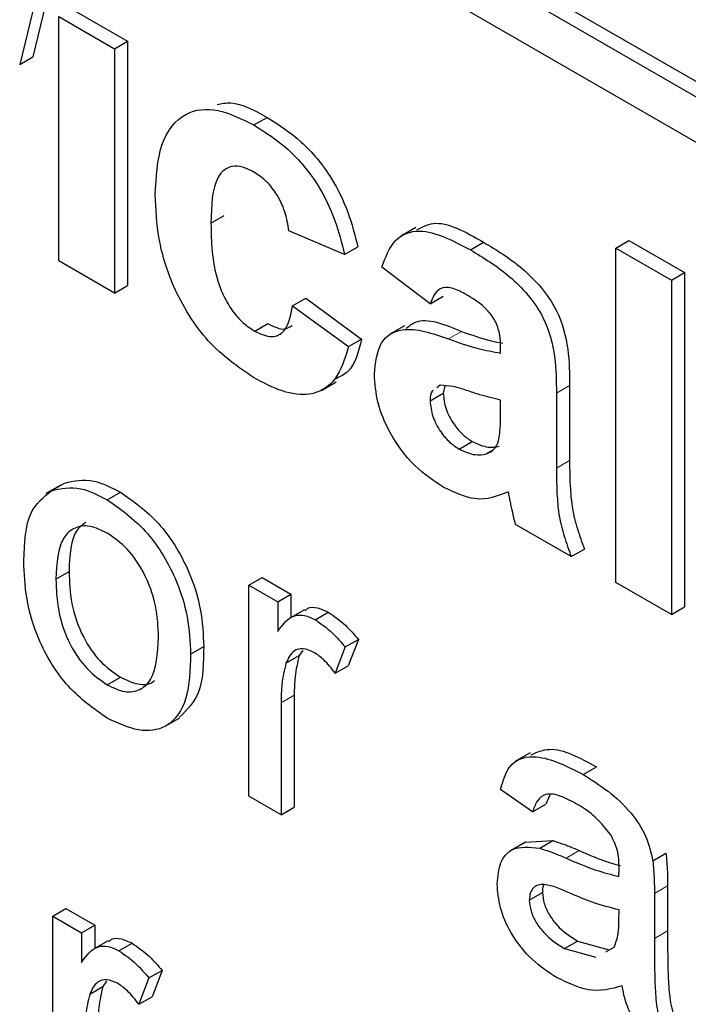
# Paper-space layout 'Blatt2' of a CAD drawing. Header units: millimetres. Extents: x 5 to 418, y 2 to 292.
# Tile 20 of 60: x 94.63 to 96.07, y 177.22 to 179.33. Entities that reach past the tile are written whole.
import ezdxf

# ---------------------------------------------------------------- set-up
doc = ezdxf.new("R2010")
doc.units = ezdxf.units.MM

psp = doc.layouts.new('Blatt2')

# ---------------------------------------------------------------- linework, layer by layer
at = {"color": 7, "linetype": 'Continuous', "lineweight": 25}
for p, q in [((88.8066, 183.3692), (99.5263, 177.1808)), ((88.8349, 183.3855), (99.5263, 177.2135)), ((99.5263, 177.0828), (88.8066, 183.2712)), ((94.6585, 179.3528), (94.6306, 179.2375)), ((94.6868, 179.3691), (94.6589, 179.2538)), ((94.7426, 179.3567), (94.8623, 179.2877)), ((94.7144, 179.3404), (94.834, 179.2713)), ((94.7144, 178.8153), (94.7144, 179.3404)), ((94.834, 179.2713), (94.8623, 179.2877)), ((94.8623, 179.2877), (94.8623, 178.7626)), ((94.834, 179.2713), (94.834, 178.7462)), ((94.6306, 179.2375), (94.6589, 179.2538)), ((95.1338, 179.1075), (95.1621, 179.1238)), ((95.0414, 178.8968), (95.0697, 178.9132)), ((95.4812, 178.8871), (95.4494, 178.8687)), ((95.3286, 178.8292), (95.209, 178.8799)), ((95.3286, 178.8292), (95.3569, 178.8455)), ((95.5986, 178.8392), (95.6269, 178.8555)), ((95.911, 178.8431), (95.9393, 178.8594)), ((95.911, 178.1245), (95.911, 178.8431)), ((95.911, 178.8431), (96.0307, 178.774)), ((95.9393, 178.8594), (96.0589, 178.7903)), ((94.834, 178.7462), (94.7144, 178.8153)), ((95.5121, 178.7233), (95.4084, 178.8016)), ((96.0307, 178.774), (96.0589, 178.7903)), ((96.0589, 178.7903), (96.0589, 178.0718)), ((94.834, 178.7462), (94.8623, 178.7626)), ((96.0307, 178.774), (96.0307, 178.0554)), ((95.2169, 178.7186), (95.2452, 178.735)), ((95.2452, 178.735), (95.3649, 178.6475)), ((95.5121, 178.7233), (95.5404, 178.7396)), ((95.2169, 178.7186), (95.3366, 178.6311)), ((95.1354, 178.6644), (95.1637, 178.6807)), ((95.4573, 178.6762), (95.4255, 178.6578)), ((95.3366, 178.6311), (95.3649, 178.6475)), ((95.6637, 178.6173), (95.6637, 178.6304)), ((95.2786, 178.5371), (95.3104, 178.5555)), ((95.5341, 178.548), (95.5266, 178.5425)), ((95.5439, 178.547), (95.5404, 178.5309)), ((95.8116, 178.5476), (95.8116, 178.3863)), ((95.5121, 178.5146), (95.5404, 178.5309)), ((95.7834, 178.5313), (95.7834, 178.3699)), ((95.6637, 178.49), (95.6637, 178.516)), ((95.5746, 178.4109), (95.6028, 178.4272)), ((95.6325, 178.4007), (95.6461, 178.4085)), ((94.7186, 178.3335), (94.6868, 178.3152)), ((94.6985, 178.3216), (94.7267, 178.3379)), ((94.8187, 178.302), (94.847, 178.3183)), ((95.8153, 178.1798), (95.6956, 178.2489)), ((95.8153, 178.1798), (95.8435, 178.1961)), ((94.7083, 178.1313), (94.7365, 178.1476)), ((95.123, 178.1184), (95.1513, 178.1347)), ((95.1513, 178.1347), (95.2133, 178.0989)), ((96.0307, 178.0554), (95.911, 178.1245)), ((95.123, 177.6649), (95.123, 178.1184)), ((95.123, 178.1184), (95.185, 178.0826)), ((95.185, 178.0826), (95.2133, 178.0989)), ((95.185, 178.0826), (95.185, 178.0193)), ((95.2133, 178.0989), (95.2133, 178.049)), ((95.2424, 178.0658), (95.2106, 178.0474)), ((95.2652, 178.0442), (95.2935, 178.0606)), ((96.0307, 178.0554), (96.0589, 178.0718)), ((95.3297, 177.9857), (95.358, 178.0021)), ((95.358, 178.0021), (95.3365, 177.9455)), ((94.9976, 177.9704), (95.0259, 177.9867)), ((95.2386, 177.9785), (95.2309, 177.9671)), ((95.3297, 177.9857), (95.3082, 177.9292)), ((95.2026, 177.9507), (95.2309, 177.9671)), ((95.3082, 177.9292), (95.3365, 177.9455)), ((94.8187, 177.9042), (94.847, 177.9205)), ((95.2202, 177.8823), (95.2202, 177.6414)), ((95.1919, 177.866), (95.1919, 177.6251)), ((94.9429, 177.8152), (94.9748, 177.8335)), ((95.7273, 177.7585), (95.6955, 177.7401)), ((95.8411, 177.7118), (95.8694, 177.7281)), ((95.7321, 177.6315), (95.6632, 177.6792)), ((95.1919, 177.6251), (95.123, 177.6649)), ((95.7693, 177.6676), (95.7604, 177.6478)), ((95.1919, 177.6251), (95.2202, 177.6414)), ((95.7321, 177.6315), (95.7604, 177.6478)), ((95.7168, 177.5661), (95.685, 177.5477)), ((95.7168, 177.5659), (95.7759, 177.5695)), ((95.7476, 177.5532), (95.7759, 177.5695)), ((95.9906, 177.5261), (96.0188, 177.5424)), ((96.0222, 177.4725), (96.0222, 177.3754)), ((95.7252, 177.4419), (95.7535, 177.4583)), ((95.9939, 177.4561), (95.9939, 177.359)), ((94.7014, 177.4071), (94.7297, 177.4234)), ((94.7297, 177.4234), (94.7917, 177.3876)), ((94.7014, 176.9536), (94.7014, 177.4071)), ((94.7014, 177.4071), (94.7634, 177.3713)), ((95.9178, 177.3978), (95.9181, 177.4207)), ((94.7634, 177.3713), (94.7917, 177.3876)), ((94.7917, 177.3876), (94.7917, 177.3377)), ((94.7634, 177.3713), (94.7634, 177.308)), ((94.8208, 177.3545), (94.7889, 177.3361)), ((94.8436, 177.3329), (94.8719, 177.3492)), ((95.8005, 177.3374), (95.8288, 177.3537)), ((95.8288, 177.3537), (95.8966, 177.3351)), ((95.8898, 177.3308), (95.9076, 177.3408)), ((95.8005, 177.3374), (95.8683, 177.3188)), ((94.9081, 177.2744), (94.9363, 177.2908)), ((94.9363, 177.2908), (94.9148, 177.2342)), ((94.7809, 177.2394), (94.8092, 177.2558)), ((94.817, 177.2672), (94.8092, 177.2558)), ((94.9081, 177.2744), (94.8865, 177.2179)), ((94.8865, 177.2179), (94.9148, 177.2342))]:
    psp.add_line(p, q, dxfattribs=at)
at = {"color": 7, "linetype": 'Continuous', "lineweight": 18}
for p, q in [((95.5515, 178.6476), (95.5798, 178.6639)), ((95.7834, 178.5313), (95.8116, 178.5476)), ((95.7834, 178.3699), (95.8116, 178.3863)), ((95.1919, 177.866), (95.2202, 177.8823)), ((95.8042, 177.5319), (95.8325, 177.5483)), ((95.9939, 177.4561), (96.0222, 177.4725)), ((95.9939, 177.359), (96.0222, 177.3754))]:
    psp.add_line(p, q, dxfattribs=at)
psp.add_arc((82.8561, 160.9824), 19.1339, 50.30384, 69.70154, dxfattribs=at)
at = {"color": 7, "linetype": 'Continuous', "lineweight": 25}
for points, knots in [([(94.9218, 178.9577), (94.9238, 178.9954), (94.928, 179.0705), (94.9787, 179.1371), (95.0546, 179.1465), (95.1074, 179.1205), (95.1338, 179.1075)], [0, 0, 0, 0, 0.2807075, 0.5596432, 0.7795037, 1, 1, 1, 1]), ([(95.0547, 179.1515), (95.0643, 179.1535), (95.096, 179.1601), (95.135, 179.1387), (95.1621, 179.1238)], [0, 0, 0, 0, 0.305493, 1, 1, 1, 1]), ([(95.1621, 179.1238), (95.1868, 179.1081), (95.2362, 179.0766), (95.2989, 179.0017), (95.3382, 178.92), (95.3507, 178.8704), (95.3569, 178.8455)], [0, 0, 0, 0, 0.280457, 0.559337, 0.779383, 1, 1, 1, 1]), ([(95.1338, 179.1075), (95.1585, 179.0917), (95.2079, 179.0603), (95.2707, 178.9854), (95.3099, 178.9036), (95.3224, 178.854), (95.3286, 178.8292)], [0, 0, 0, 0, 0.280457, 0.559337, 0.779383, 1, 1, 1, 1]), ([(95.1328, 179.0067), (95.1249, 179.0107), (95.109, 179.0187), (95.087, 179.02), (95.069, 179.0121), (95.0433, 178.9801), (95.0423, 178.9338), (95.0414, 178.8968)], [0, 0, 0, 0, 0.125319, 0.250544, 0.375796, 0.501063, 1, 1, 1, 1]), ([(95.209, 178.8799), (95.2067, 178.8934), (95.2022, 178.9205), (95.1835, 178.9601), (95.1584, 178.9901), (95.1413, 179.0012), (95.1328, 179.0067)], [0, 0, 0, 0, 0.2805608, 0.5596483, 0.7796002, 1, 1, 1, 1]), ([(95.1329, 178.5645), (95.0993, 178.5877), (95.0321, 178.6342), (94.9592, 178.7525), (94.9259, 178.8644), (94.9231, 178.9266), (94.9218, 178.9577)], [0, 0, 0, 0, 0.279707, 0.558485, 0.778934, 1, 1, 1, 1]), ([(95.0414, 178.8968), (95.0422, 178.8564), (95.0431, 178.8057), (95.068, 178.7393), (95.0865, 178.708), (95.1099, 178.6812), (95.1269, 178.67), (95.1354, 178.6644)], [0, 0, 0, 0, 0.499313, 0.62455, 0.749763, 0.874784, 1, 1, 1, 1]), ([(95.4839, 178.882), (95.495, 178.8881), (95.533, 178.9089), (95.588, 178.8776), (95.6269, 178.8555)], [0, 0, 0, 0, 0.294246, 1, 1, 1, 1]), ([(95.4084, 178.8016), (95.4162, 178.8228), (95.4317, 178.8653), (95.4996, 178.8914), (95.561, 178.859), (95.5986, 178.8392)], [0, 0, 0, 0, 0.280773, 0.559844, 1, 1, 1, 1]), ([(95.6269, 178.8555), (95.6548, 178.8388), (95.7102, 178.8056), (95.787, 178.7203), (95.8116, 178.6233), (95.8116, 178.573), (95.8116, 178.5476)], [0, 0, 0, 0, 0.281738, 0.560028, 0.778339, 1, 1, 1, 1]), ([(95.5986, 178.8392), (95.6265, 178.8224), (95.6819, 178.7892), (95.7587, 178.704), (95.7833, 178.607), (95.7833, 178.5566), (95.7834, 178.5313)], [0, 0, 0, 0, 0.281738, 0.560028, 0.778339, 1, 1, 1, 1]), ([(95.5867, 178.7447), (95.5772, 178.7497), (95.5582, 178.7596), (95.5269, 178.7581), (95.5177, 178.7365), (95.5121, 178.7233)], [0, 0, 0, 0, 0.2812448, 0.5605628, 1, 1, 1, 1]), ([(95.6637, 178.6304), (95.6634, 178.6388), (95.6628, 178.6555), (95.6548, 178.684), (95.6281, 178.7205), (95.6038, 178.7347), (95.5867, 178.7447)], [0, 0, 0, 0, 0.187536, 0.374316, 0.560024, 1, 1, 1, 1]), ([(89.6447, 178.7138), (89.835, 178.6445), (90.3882, 178.4429), (91.3179, 178.0257), (92.431, 177.4295), (93.546, 176.7281), (94.4394, 176.0879), (94.9574, 175.677), (95.1092, 175.5566)], [0, 0, 0, 0, 0.106109, 0.308603, 0.511101, 0.713584, 0.916095, 1, 1, 1, 1]), ([(95.1354, 178.6644), (95.1479, 178.6587), (95.1729, 178.6473), (95.2065, 178.6661), (95.213, 178.6987), (95.2169, 178.7186)], [0, 0, 0, 0, 0.28016, 0.558978, 1, 1, 1, 1]), ([(95.4607, 178.6705), (95.4671, 178.6755), (95.4962, 178.6985), (95.5431, 178.6791), (95.5798, 178.6639)], [0, 0, 0, 0, 0.21796, 1, 1, 1, 1]), ([(95.1637, 178.6807), (95.1766, 178.6742), (95.1972, 178.6639), (95.2107, 178.6734), (95.2157, 178.6769)], [0, 0, 0, 0, 0.628112, 1, 1, 1, 1]), ([(95.3925, 178.572), (95.395, 178.5964), (95.4002, 178.645), (95.4601, 178.6795), (95.5168, 178.6597), (95.5515, 178.6476)], [0, 0, 0, 0, 0.279667, 0.558309, 1, 1, 1, 1]), ([(95.5798, 178.6639), (95.6012, 178.6563), (95.6311, 178.6456), (95.66, 178.6401), (95.6682, 178.6386)], [0, 0, 0, 0, 0.713348, 1, 1, 1, 1]), ([(95.3366, 178.6311), (95.329, 178.6059), (95.3139, 178.5557), (95.2601, 178.5233), (95.1955, 178.5318), (95.1538, 178.5536), (95.1329, 178.5645)], [0, 0, 0, 0, 0.280244, 0.559157, 0.779326, 1, 1, 1, 1]), ([(95.3649, 178.6475), (95.3583, 178.6207), (95.3482, 178.5798), (95.3176, 178.5659), (95.3071, 178.5611)], [0, 0, 0, 0, 0.655166, 1, 1, 1, 1]), ([(95.5515, 178.6476), (95.5728, 178.6401), (95.6109, 178.6268), (95.6476, 178.6202), (95.6637, 178.6173)], [0, 0, 0, 0, 0.560213, 1, 1, 1, 1]), ([(95.5413, 178.3287), (95.52, 178.3428), (95.4774, 178.3709), (95.4264, 178.4397), (95.3967, 178.5116), (95.3939, 178.5518), (95.3925, 178.572)], [0, 0, 0, 0, 0.280489, 0.55953, 0.779597, 1, 1, 1, 1]), ([(95.6637, 178.516), (95.6489, 178.5197), (95.6246, 178.5257), (95.5903, 178.5372), (95.5611, 178.5466), (95.5431, 178.5475), (95.5341, 178.548)], [0, 0, 0, 0, 0.3401931, 0.5603772, 0.7805083, 1, 1, 1, 1]), ([(95.5187, 178.5368), (95.518, 178.5363), (95.5125, 178.5328), (95.5123, 178.523), (95.5121, 178.5146)], [0, 0, 0, 0, 0.130405, 1, 1, 1, 1]), ([(95.5404, 178.5309), (95.5416, 178.5199), (95.5439, 178.4979), (95.5612, 178.4655), (95.5818, 178.4411), (95.5958, 178.4318), (95.6028, 178.4272)], [0, 0, 0, 0, 0.279294, 0.55914, 0.779446, 1, 1, 1, 1]), ([(95.5121, 178.5146), (95.5133, 178.5036), (95.5156, 178.4816), (95.5329, 178.4492), (95.5535, 178.4248), (95.5675, 178.4155), (95.5746, 178.4109)], [0, 0, 0, 0, 0.279294, 0.55914, 0.779446, 1, 1, 1, 1]), ([(95.6593, 178.4286), (95.6609, 178.4395), (95.6638, 178.4591), (95.6637, 178.4805), (95.6637, 178.49)], [0, 0, 0, 0, 0.559676, 1, 1, 1, 1]), ([(95.6028, 178.4272), (95.6146, 178.4219), (95.6355, 178.4125), (95.6531, 178.4156), (95.6608, 178.417)], [0, 0, 0, 0, 0.559341, 1, 1, 1, 1]), ([(95.6325, 178.4007), (95.6392, 178.4036), (95.6512, 178.4088), (95.6568, 178.4225), (95.6593, 178.4286)], [0, 0, 0, 0, 0.559867, 1, 1, 1, 1]), ([(95.5746, 178.4109), (95.5863, 178.4056), (95.6072, 178.3962), (95.6248, 178.3993), (95.6325, 178.4007)], [0, 0, 0, 0, 0.559341, 1, 1, 1, 1]), ([(95.8116, 178.3863), (95.8119, 178.3659), (95.8123, 178.3324), (95.8167, 178.2837), (95.8277, 178.2399), (95.8383, 178.2107), (95.8435, 178.1961)], [0, 0, 0, 0, 0.340129, 0.560069, 0.779965, 1, 1, 1, 1]), ([(95.7834, 178.3699), (95.7836, 178.3496), (95.7841, 178.3161), (95.7884, 178.2673), (95.7994, 178.2236), (95.81, 178.1944), (95.8153, 178.1798)], [0, 0, 0, 0, 0.340129, 0.560069, 0.779965, 1, 1, 1, 1]), ([(94.7267, 178.3379), (94.7471, 178.3425), (94.7836, 178.3506), (94.8276, 178.3282), (94.847, 178.3183)], [0, 0, 0, 0, 0.559033, 1, 1, 1, 1]), ([(94.6394, 178.1708), (94.6409, 178.2089), (94.6437, 178.2768), (94.6817, 178.3079), (94.6985, 178.3216)], [0, 0, 0, 0, 0.560963, 1, 1, 1, 1]), ([(94.6985, 178.3216), (94.7188, 178.3261), (94.7553, 178.3343), (94.7993, 178.3119), (94.8187, 178.302)], [0, 0, 0, 0, 0.559033, 1, 1, 1, 1]), ([(94.847, 178.3183), (94.8752, 178.2985), (94.9317, 178.2587), (94.993, 178.1596), (95.0224, 178.0653), (95.0247, 178.0129), (95.0259, 177.9867)], [0, 0, 0, 0, 0.279556, 0.5586, 0.778991, 1, 1, 1, 1]), ([(95.68, 178.3193), (95.6574, 178.3101), (95.6169, 178.2936), (95.5644, 178.318), (95.5413, 178.3287)], [0, 0, 0, 0, 0.559709, 1, 1, 1, 1]), ([(95.6843, 178.2995), (95.6835, 178.3031), (95.6823, 178.3097), (95.6807, 178.3164), (95.68, 178.3193)], [0, 0, 0, 0, 0.560047, 1, 1, 1, 1]), ([(94.8187, 178.302), (94.847, 178.2821), (94.9034, 178.2424), (94.9648, 178.1433), (94.9941, 178.0489), (94.9965, 177.9966), (94.9976, 177.9704)], [0, 0, 0, 0, 0.279556, 0.5586, 0.778991, 1, 1, 1, 1]), ([(95.6956, 178.2489), (95.6933, 178.2583), (95.6892, 178.2753), (95.6858, 178.2921), (95.6843, 178.2995)], [0, 0, 0, 0, 0.559958, 1, 1, 1, 1]), ([(94.773, 178.2534), (94.7663, 178.2486), (94.7396, 178.2295), (94.7379, 178.1826), (94.7365, 178.1476)], [0, 0, 0, 0, 0.254643, 1, 1, 1, 1]), ([(94.8187, 178.2304), (94.8061, 178.2364), (94.7808, 178.2485), (94.7479, 178.2439), (94.7131, 178.2136), (94.7102, 178.1652), (94.7083, 178.1313)], [0, 0, 0, 0, 0.1871365, 0.3740246, 0.5610972, 1, 1, 1, 1]), ([(94.9287, 178.0064), (94.9279, 178.0285), (94.9262, 178.0725), (94.902, 178.1415), (94.8628, 178.1994), (94.8334, 178.2201), (94.8187, 178.2304)], [0, 0, 0, 0, 0.281064, 0.560316, 0.780174, 1, 1, 1, 1]), ([(94.8187, 177.8326), (94.7899, 177.8528), (94.7323, 177.893), (94.6698, 177.995), (94.6427, 178.0909), (94.6405, 178.1442), (94.6394, 178.1708)], [0, 0, 0, 0, 0.279616, 0.558371, 0.778858, 1, 1, 1, 1]), ([(94.7365, 178.1476), (94.7374, 178.1253), (94.739, 178.0807), (94.7622, 178.0106), (94.8023, 177.9519), (94.8321, 177.931), (94.847, 177.9205)], [0, 0, 0, 0, 0.281129, 0.560384, 0.780159, 1, 1, 1, 1]), ([(94.7083, 178.1313), (94.7091, 178.1089), (94.7107, 178.0644), (94.7339, 177.9943), (94.774, 177.9356), (94.8038, 177.9147), (94.8187, 177.9042)], [0, 0, 0, 0, 0.281129, 0.560384, 0.780159, 1, 1, 1, 1]), ([(95.2439, 178.0636), (95.2457, 178.0656), (95.252, 178.0725), (95.2704, 178.0711), (95.2858, 178.0641), (95.2935, 178.0606)], [0, 0, 0, 0, 0.169155, 0.584525, 1, 1, 1, 1]), ([(95.2935, 178.0606), (95.3062, 178.0518), (95.3289, 178.0362), (95.3491, 178.0125), (95.358, 178.0021)], [0, 0, 0, 0, 0.5595462, 1, 1, 1, 1]), ([(95.185, 178.0193), (95.1953, 178.0336), (95.2097, 178.0535), (95.2417, 178.0554), (95.2574, 178.0479), (95.2652, 178.0442)], [0, 0, 0, 0, 0.5595991, 0.7797717, 1, 1, 1, 1]), ([(95.2652, 178.0442), (95.2779, 178.0355), (95.3006, 178.0199), (95.3208, 177.9962), (95.3297, 177.9857)], [0, 0, 0, 0, 0.5595462, 1, 1, 1, 1]), ([(94.8187, 177.9042), (94.8315, 177.8981), (94.857, 177.886), (94.8898, 177.8917), (94.9244, 177.9231), (94.9269, 177.9721), (94.9287, 178.0064)], [0, 0, 0, 0, 0.187044, 0.373945, 0.560983, 1, 1, 1, 1]), ([(95.0259, 177.9867), (95.0255, 177.9525), (95.0247, 177.8859), (94.9906, 177.8514), (94.9739, 177.8346)], [0, 0, 0, 0, 0.512915, 1, 1, 1, 1]), ([(95.2625, 177.9742), (95.2547, 177.9776), (95.239, 177.9844), (95.2154, 177.9781), (95.2075, 177.9611), (95.2026, 177.9507)], [0, 0, 0, 0, 0.280305, 0.560911, 1, 1, 1, 1]), ([(95.3082, 177.9292), (95.3003, 177.9395), (95.2863, 177.9579), (95.2698, 177.9692), (95.2625, 177.9742)], [0, 0, 0, 0, 0.560116, 1, 1, 1, 1]), ([(94.9976, 177.9704), (94.9967, 177.9371), (94.9947, 177.8709), (94.9528, 177.8102), (94.8873, 177.8009), (94.8416, 177.822), (94.8187, 177.8326)], [0, 0, 0, 0, 0.281033, 0.559513, 0.779602, 1, 1, 1, 1]), ([(95.2309, 177.9671), (95.2274, 177.9523), (95.2211, 177.9261), (95.2205, 177.8957), (95.2202, 177.8823)], [0, 0, 0, 0, 0.559888, 1, 1, 1, 1]), ([(95.2026, 177.9507), (95.1991, 177.936), (95.1928, 177.9097), (95.1922, 177.8794), (95.1919, 177.866)], [0, 0, 0, 0, 0.559888, 1, 1, 1, 1]), ([(94.847, 177.9205), (94.8596, 177.9147), (94.8847, 177.9032), (94.9103, 177.9043), (94.9189, 177.9128), (94.92, 177.9139)], [0, 0, 0, 0, 0.465388, 0.930416, 1, 1, 1, 1]), ([(95.7294, 177.7541), (95.7419, 177.7596), (95.7806, 177.7765), (95.8336, 177.7476), (95.8694, 177.7281)], [0, 0, 0, 0, 0.323837, 1, 1, 1, 1]), ([(95.6632, 177.6792), (95.6695, 177.7003), (95.6821, 177.7422), (95.7501, 177.758), (95.8065, 177.7293), (95.8411, 177.7118)], [0, 0, 0, 0, 0.2804297, 0.5593032, 1, 1, 1, 1]), ([(95.8411, 177.7118), (95.877, 177.6888), (95.9271, 177.6569), (95.9785, 177.5796), (95.9865, 177.5439), (95.9906, 177.5261)], [0, 0, 0, 0, 0.559253, 0.779195, 1, 1, 1, 1]), ([(95.8288, 177.6473), (95.817, 177.6537), (95.7936, 177.6663), (95.761, 177.6732), (95.7411, 177.6566), (95.7351, 177.6399), (95.7321, 177.6315)], [0, 0, 0, 0, 0.280855, 0.559751, 0.7795, 1, 1, 1, 1]), ([(95.9003, 177.582), (95.8879, 177.5974), (95.8656, 177.6251), (95.8401, 177.6405), (95.8288, 177.6473)], [0, 0, 0, 0, 0.557871, 1, 1, 1, 1]), ([(95.9181, 177.5108), (95.9179, 177.5237), (95.9174, 177.5466), (95.9056, 177.5712), (95.9003, 177.582)], [0, 0, 0, 0, 0.561903, 1, 1, 1, 1]), ([(95.6563, 177.4772), (95.6578, 177.4931), (95.6608, 177.5249), (95.691, 177.5595), (95.7261, 177.5556), (95.7476, 177.5532)], [0, 0, 0, 0, 0.280458, 0.560983, 1, 1, 1, 1]), ([(95.7476, 177.5532), (95.7581, 177.5498), (95.7768, 177.5438), (95.7958, 177.5356), (95.8042, 177.5319)], [0, 0, 0, 0, 0.5599184, 1, 1, 1, 1]), ([(95.7759, 177.5695), (95.7864, 177.5661), (95.8051, 177.5601), (95.8241, 177.5519), (95.8325, 177.5483)], [0, 0, 0, 0, 0.5599184, 1, 1, 1, 1]), ([(95.8042, 177.5319), (95.8257, 177.5227), (95.8641, 177.5061), (95.9014, 177.4966), (95.9178, 177.4925)], [0, 0, 0, 0, 0.560185, 1, 1, 1, 1]), ([(95.8325, 177.5483), (95.854, 177.5388), (95.884, 177.5256), (95.913, 177.5179), (95.9212, 177.5158)], [0, 0, 0, 0, 0.719639, 1, 1, 1, 1]), ([(96.0188, 177.5424), (96.02, 177.529), (96.0222, 177.5052), (96.0222, 177.4825), (96.0222, 177.4725)], [0, 0, 0, 0, 0.559817, 1, 1, 1, 1]), ([(95.9178, 177.4925), (95.9178, 177.4959), (95.9179, 177.502), (95.9181, 177.5081), (95.9181, 177.5108)], [0, 0, 0, 0, 0.560023, 1, 1, 1, 1]), ([(95.9906, 177.5261), (95.9917, 177.5127), (95.9939, 177.4889), (95.9939, 177.4661), (95.9939, 177.4561)], [0, 0, 0, 0, 0.559817, 1, 1, 1, 1]), ([(95.7848, 177.2749), (95.7668, 177.2864), (95.731, 177.3095), (95.6864, 177.3654), (95.66, 177.4262), (95.6575, 177.4602), (95.6563, 177.4772)], [0, 0, 0, 0, 0.280815, 0.55969, 0.779696, 1, 1, 1, 1]), ([(95.8144, 177.4558), (95.7948, 177.4648), (95.7702, 177.4759), (95.7442, 177.475), (95.7337, 177.469), (95.7266, 177.458), (95.7257, 177.4473), (95.7252, 177.4419)], [0, 0, 0, 0, 0.50028, 0.625326, 0.750269, 0.875147, 1, 1, 1, 1]), ([(95.7567, 177.4749), (95.7564, 177.4745), (95.7538, 177.4704), (95.7536, 177.464), (95.7535, 177.4583)], [0, 0, 0, 0, 0.114706, 1, 1, 1, 1]), ([(95.7535, 177.4583), (95.7542, 177.4504), (95.7557, 177.4347), (95.7678, 177.4094), (95.7915, 177.3778), (95.8135, 177.3637), (95.8288, 177.3537)], [0, 0, 0, 0, 0.186565, 0.373467, 0.560613, 1, 1, 1, 1]), ([(95.9181, 177.4207), (95.899, 177.4255), (95.865, 177.4342), (95.8299, 177.4492), (95.8144, 177.4558)], [0, 0, 0, 0, 0.55976, 1, 1, 1, 1]), ([(95.7252, 177.4419), (95.7259, 177.4341), (95.7274, 177.4183), (95.7395, 177.3931), (95.7632, 177.3615), (95.7852, 177.3473), (95.8005, 177.3374)], [0, 0, 0, 0, 0.186565, 0.373467, 0.560613, 1, 1, 1, 1]), ([(95.9076, 177.3408), (95.9111, 177.3501), (95.9175, 177.3668), (95.9177, 177.3883), (95.9178, 177.3978)], [0, 0, 0, 0, 0.558995, 1, 1, 1, 1]), ([(94.8222, 177.3523), (94.824, 177.3543), (94.8303, 177.3612), (94.8487, 177.3598), (94.8641, 177.3528), (94.8719, 177.3492)], [0, 0, 0, 0, 0.1691554, 0.5845251, 1, 1, 1, 1]), ([(96.0222, 177.3754), (96.0223, 177.3526), (96.0224, 177.3152), (96.0238, 177.2624), (96.0282, 177.2158), (96.038, 177.183), (96.0428, 177.1665)], [0, 0, 0, 0, 0.340206, 0.560339, 0.780175, 1, 1, 1, 1]), ([(94.7634, 177.308), (94.7737, 177.3223), (94.788, 177.3421), (94.8201, 177.3441), (94.8357, 177.3366), (94.8436, 177.3329)], [0, 0, 0, 0, 0.559599, 0.779772, 1, 1, 1, 1]), ([(94.8719, 177.3492), (94.8846, 177.3405), (94.9072, 177.3249), (94.9274, 177.3012), (94.9363, 177.2908)], [0, 0, 0, 0, 0.5595462, 1, 1, 1, 1]), ([(95.9939, 177.359), (95.994, 177.3363), (95.9941, 177.2988), (95.9955, 177.2461), (95.9999, 177.1995), (96.0097, 177.1666), (96.0146, 177.1502)], [0, 0, 0, 0, 0.340206, 0.560339, 0.780175, 1, 1, 1, 1]), ([(94.8436, 177.3329), (94.8563, 177.3242), (94.879, 177.3086), (94.8992, 177.2849), (94.9081, 177.2744)], [0, 0, 0, 0, 0.5595462, 1, 1, 1, 1]), ([(95.925, 177.2576), (95.9015, 177.251), (95.8595, 177.2391), (95.8076, 177.2639), (95.7848, 177.2749)], [0, 0, 0, 0, 0.559971, 1, 1, 1, 1]), ([(94.8409, 177.2629), (94.8331, 177.2663), (94.8174, 177.2731), (94.7938, 177.2668), (94.7858, 177.2498), (94.7809, 177.2394)], [0, 0, 0, 0, 0.280305, 0.560911, 1, 1, 1, 1]), ([(94.8092, 177.2558), (94.8057, 177.241), (94.7995, 177.2148), (94.7988, 177.1844), (94.7986, 177.171)], [0, 0, 0, 0, 0.559888, 1, 1, 1, 1]), ([(94.8865, 177.2179), (94.8787, 177.2282), (94.8646, 177.2466), (94.8481, 177.2579), (94.8409, 177.2629)], [0, 0, 0, 0, 0.560116, 1, 1, 1, 1]), ([(95.9457, 177.19), (95.9402, 177.2028), (95.9304, 177.2256), (95.9267, 177.2478), (95.925, 177.2576)], [0, 0, 0, 0, 0.559697, 1, 1, 1, 1]), ([(94.7809, 177.2394), (94.7774, 177.2247), (94.7712, 177.1984), (94.7705, 177.1681), (94.7703, 177.1547)], [0, 0, 0, 0, 0.559888, 1, 1, 1, 1])]:
    psp.add_open_spline(points, degree=3, knots=knots, dxfattribs=at)

doc.saveas('drawing.dxf')
